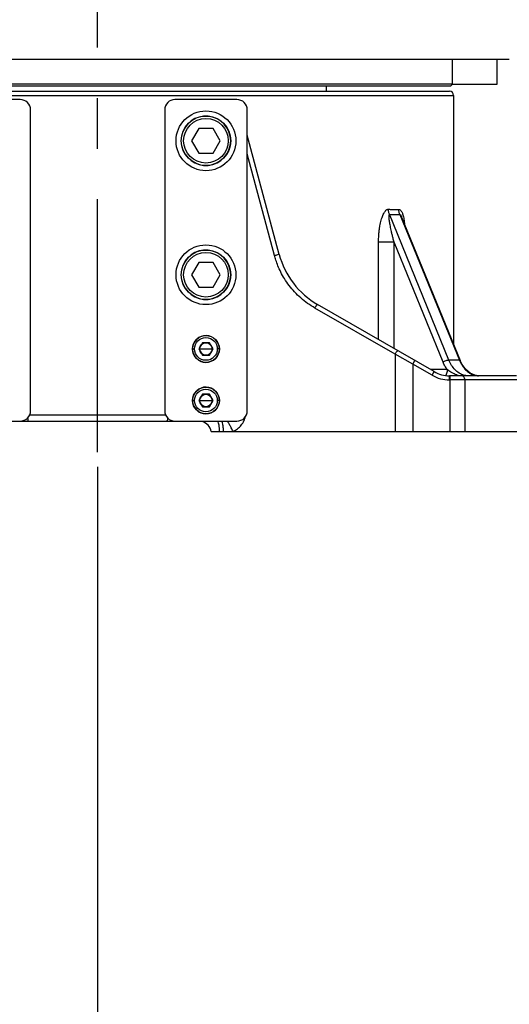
# Model space of a CAD drawing. Header units: millimetres. Extents: x 0 to 1189, y 0 to 841.
# Tile 63 of 88: x 575 to 622, y 385 to 480. Entities that reach past the tile are written whole.
import ezdxf

# ---------------------------------------------------------------- set-up
doc = ezdxf.new("R2010")
doc.units = ezdxf.units.MM
doc.header["$LTSCALE"] = 65.395
doc.linetypes.add('CENTER', pattern=[0.6, 0.375, -0.075, 0.075, -0.075])
doc.layers.get('0').update_dxf_attribs({"linetype": 'CONTINUOUS'})
doc.layers.add('02___PRT_ALL_AXES', color=7, linetype='CONTINUOUS')
doc.styles.get("Standard").update_dxf_attribs({"font": 'txt', "width": 0.7})
doc.dimstyles.new('DIMSTYLE_1', dxfattribs={"dimtxt": 3.5, "dimasz": 3, "dimexe": 0.18, "dimexo": 0.0625, "dimgap": 0.09, "dimtad": 0, "dimtih": 1, "dimtoh": 1, "dimlfac": 5, "dimdsep": 46, "dimtxsty": 'Standard', "dimblk": '_FILLED', "dimblk1": '_FILLED', "dimblk2": '_FILLED', "dimcen": 0.09, "dimclrt": 5, "dimadec": 0, "dimazin": 0, "dimtp": 0.01, "dimtm": 0.01, "dimtfac": 1, "dimtofl": 0, "dimtmove": 0, "dimatfit": 3, "dimldrblk": '_FILLED', "dimfxl": 1, "dimtolj": 1, "dimarcsym": 0})
doc.dimstyles.new('DIMSTYLE_2', dxfattribs={"dimtxt": 3.5, "dimasz": 3, "dimexe": 0.18, "dimexo": 0.0625, "dimgap": 0.09, "dimtad": 0, "dimtih": 1, "dimtoh": 1, "dimdec": 0, "dimlfac": 5, "dimdsep": 46, "dimtxsty": 'Standard', "dimblk": '_FILLED', "dimblk1": '_FILLED', "dimblk2": '_FILLED', "dimcen": 0.09, "dimclrt": 5, "dimadec": 0, "dimazin": 0, "dimtfac": 1, "dimtdec": 0, "dimtofl": 0, "dimtmove": 0, "dimatfit": 3, "dimldrblk": '_FILLED', "dimfxl": 1, "dimtolj": 1, "dimarcsym": 0})
doc.dimstyles.new('DIMSTYLE_5', dxfattribs={"dimtxt": 3.5, "dimasz": 3, "dimexe": 0.18, "dimexo": 0.0625, "dimgap": 0.09, "dimtad": 1, "dimlfac": 5, "dimdsep": 46, "dimtxsty": 'Standard', "dimblk": '_FILLED', "dimblk1": '_FILLED', "dimblk2": '_FILLED', "dimcen": 0.09, "dimclrt": 5, "dimadec": 0, "dimazin": 0, "dimtp": 0.01, "dimtm": 0.01, "dimtfac": 1, "dimtofl": 0, "dimtmove": 0, "dimatfit": 3, "dimldrblk": '_FILLED', "dimfxl": 1, "dimtolj": 1, "dimarcsym": 0})

# ---------------------------------------------------------------- blocks, each defined once
blk = doc.blocks.new('*D0')
at = {"color": 2, "linetype": 'Continuous'}
blk.add_line((582.522, 437), (582.522, 305.763), dxfattribs=at)
blk = doc.blocks.new('_FILLED')
at = {"color": 0, "linetype": 'ByBlock'}
blk.add_solid([(0, 0), (-1, 0.117), (-1, -0.117)], dxfattribs=at)
blk = doc.blocks.new('*D1')
at = {"color": 2, "linetype": 'Continuous'}
blk.add_line((611.547, 440.434), (995.525, 440.434), dxfattribs=at)
blk = doc.blocks.new('*D5')
at = {"color": 2, "linetype": 'Continuous'}
blk.add_line((946.567, 509.394), (946.567, 305.763), dxfattribs=at)
blk = doc.blocks.new('*D6')
at = {"color": 2, "linetype": 'Continuous'}
blk.add_line((697.285, 612.372), (697.285, 305.763), dxfattribs=at)
blk = doc.blocks.new('*D15')
at = {"color": 2, "linetype": 'Continuous'}
for p, q in [((813.541, 710.934), (386.998, 710.934)), ((388.998, 710.934), (388.998, 575.684)), ((388.998, 440.434), (388.998, 575.684)), ((553.498, 440.434), (386.998, 440.434))]:
    blk.add_line(p, q, dxfattribs=at)
at = {"color": 2, "linetype": 'Continuous', "xscale": 3, "yscale": 3, "zscale": 3}
for p, rotation in [((388.998, 710.934), 90), ((388.998, 440.434), 270)]:
    blk.add_blockref('_FILLED', p, dxfattribs=dict(at, rotation=rotation))
blk = doc.blocks.new('*D21')
at = {"color": 2, "linetype": 'Continuous'}
for p, q in [((619.322, 535.134), (428.528, 535.134)), ((430.528, 535.134), (430.528, 487.784)), ((430.528, 440.434), (430.528, 487.784)), ((553.498, 440.434), (428.528, 440.434))]:
    blk.add_line(p, q, dxfattribs=at)
at = {"color": 2, "linetype": 'Continuous', "xscale": 3, "yscale": 3, "zscale": 3}
for p, rotation in [((430.528, 535.134), 90), ((430.528, 440.434), 270)]:
    blk.add_blockref('_FILLED', p, dxfattribs=dict(at, rotation=rotation))

msp = doc.modelspace()

# ---------------------------------------------------------------- linework, layer by layer
at = {"color": 7, "linetype": 'Continuous'}
for p, q in [((622.4221, 476.5345), (542.6227, 476.5345)), ((616.9223, 474.1345), (616.9223, 476.5345)), ((616.9326, 474.1345), (616.9326, 476.5345)), ((621.2326, 474.1345), (621.2326, 476.5345)), ((616.7223, 473.9345), (548.3223, 473.9345)), ((616.9223, 474.1345), (551.7757, 474.1345)), ((616.7223, 473.9345), (616.9223, 474.1345)), ((616.9326, 474.1345), (621.2326, 474.1345)), ((548.4223, 473.4345), (616.6222, 473.4345)), ((575.0223, 472.6345), (569.0223, 472.6345)), ((596.0223, 472.6345), (590.0223, 472.6345)), ((576.0223, 442.4345), (576.0223, 471.6345)), ((589.0223, 471.6345), (589.0223, 442.4345)), ((597.0223, 442.4345), (597.0223, 471.6345)), ((592.3295, 469.8345), (591.6366, 468.6345)), ((593.7151, 469.8345), (592.3295, 469.8345)), ((594.4079, 468.6345), (593.7151, 469.8345)), ((600.1192, 457.6104), (597.0223, 469.1685)), ((591.6366, 468.6345), (592.3295, 467.4345)), ((593.7151, 467.4345), (594.4079, 468.6345)), ((592.3295, 467.4345), (593.7151, 467.4345)), ((611.989, 461.2339), (617.6728, 447.3115)), ((592.3295, 456.8345), (591.6366, 455.6345)), ((593.7151, 456.8345), (592.3295, 456.8345)), ((594.4079, 455.6345), (593.7151, 456.8345)), ((591.6366, 455.6345), (592.3295, 454.4345)), ((593.7151, 454.4345), (594.4079, 455.6345)), ((592.3295, 454.4345), (593.7151, 454.4345)), ((615.1333, 446.2364), (603.8467, 452.7527)), ((592.6759, 449.0345), (592.3295, 448.4345)), ((593.3687, 449.0345), (592.6759, 449.0345)), ((593.7151, 448.4345), (593.3687, 449.0345)), ((592.3295, 448.4345), (592.6759, 447.8345)), ((593.3687, 447.8345), (593.7151, 448.4345)), ((592.6759, 447.8345), (593.3687, 447.8345)), ((617.8641, 446.9194), (617.6729, 447.3114)), ((623.1223, 445.8345), (616.6333, 445.8345)), ((592.6759, 444.0345), (592.3295, 443.4345)), ((592.3295, 443.4345), (592.6759, 442.8345)), ((593.3687, 444.0345), (592.6759, 444.0345)), ((593.7151, 443.4345), (593.3687, 444.0345)), ((593.3687, 442.8345), (593.7151, 443.4345)), ((592.6759, 442.8345), (593.3687, 442.8345)), ((569.0223, 441.4345), (596.0223, 441.4345)), ((593.5223, 440.4345), (623.5223, 440.4345))]:
    msp.add_line(p, q, dxfattribs=at)
at = {"color": 9, "linetype": 'Continuous'}
for p, q in [((548.0223, 473.0345), (617.0223, 473.0345)), ((599.6634, 457.5069), (597.0223, 467.3637)), ((616.5792, 447.3573), (610.8055, 461.5)), ((611.8243, 461.4872), (617.5928, 447.3573)), ((609.753, 449.3427), (609.753, 458.8116)), ((611.2494, 458.8116), (609.753, 458.8116)), ((616.006, 447.1603), (611.2494, 458.8116)), ((611.2494, 448.4788), (611.2494, 458.8116)), ((611.347, 447.9205), (603.5772, 452.4063)), ((591.7223, 448.4345), (591.9223, 448.4345)), ((592.4223, 448.4345), (593.6223, 448.4345)), ((594.3223, 448.4345), (594.1223, 448.4345)), ((611.347, 447.9205), (611.347, 440.4345)), ((613.0835, 446.958), (611.347, 447.9205)), ((613.0835, 446.958), (613.2835, 447.3044)), ((617.5928, 447.3573), (616.5792, 447.3573)), ((614.9333, 445.89), (613.0835, 446.958)), ((613.0835, 446.958), (613.0835, 440.4345)), ((616.4038, 446.4345), (614.7902, 446.4345)), ((614.9333, 445.89), (615.1333, 446.2364)), ((616.6333, 445.4345), (616.6333, 445.8345)), ((623.5223, 445.4345), (616.6333, 445.4345)), ((616.6939, 440.4345), (616.6939, 445.8345)), ((618.1081, 445.4345), (618.1081, 440.4345)), ((591.7223, 443.4345), (591.9223, 443.4345)), ((592.4223, 443.4345), (593.6223, 443.4345)), ((594.3223, 443.4345), (594.1223, 443.4345)), ((575.9351, 442.0345), (589.1095, 442.0345))]:
    msp.add_line(p, q, dxfattribs=at)
at = {"color": 7, "linetype": 'Continuous'}
for points in [[(618.6192, 446.0883), (618.2056, 446.4437), (617.8605, 446.9244), (617.6729, 447.3114)], [(619.4384, 445.8345), (619.0755, 445.8827), (618.6192, 446.0883)]]:
    msp.add_lwpolyline(points, dxfattribs=at)
for centre, radius in [((593.0223, 468.6345), 2.4), ((593.0223, 455.6345), 2.4), ((593.0223, 448.4345), 1.3), ((593.0223, 448.4345), 0.6), ((593.0223, 443.4345), 1.3), ((593.0223, 443.4345), 0.6)]:
    msp.add_circle(centre, radius, dxfattribs=at)
at = {"color": 9, "linetype": 'Continuous'}
for centre, radius in [((593.0223, 468.6345), 2.16), ((593.0223, 455.6345), 2.16), ((593.0223, 448.4345), 1.1), ((593.0223, 443.4345), 1.1)]:
    msp.add_circle(centre, radius, dxfattribs=at)
at = {"color": 7, "linetype": 'Continuous'}
for centre, radius, start, end in [((616.6223, 473.0345), 0.4, 0, 90), ((575.0223, 471.6345), 1, 0, 90), ((590.0223, 471.6345), 1, 90, 180), ((596.0223, 471.6345), 1, 0, 90), ((607.8467, 459.681), 8, 195.000031, 240.000423), ((616.6333, 448.8345), 3, 240, 270), ((575.0223, 442.4345), 1, 270, 360), ((590.0223, 442.4345), 1, 180, 270), ((596.0223, 442.4345), 1, 270, 360), ((592.3391, 440.2345), 1.2, 9.594068, 73.918821)]:
    msp.add_arc(centre, radius, start, end, dxfattribs=at)
at = {"color": 9, "linetype": 'Continuous'}
msp.add_arc((616.6333, 448.8345), 3.4, 240, 270, dxfattribs=at)
for points, start_tangent, end_tangent in [([(609.753, 458.8116), (609.7641, 459.2685), (609.793, 459.6792), (609.8347, 460.0461), (609.8861, 460.3744), (609.9456, 460.6702), (610.0127, 460.9391), (610.0864, 461.1799), (610.1647, 461.3896), (610.2475, 461.5702), (610.3347, 461.7217), (610.4261, 461.8427), (610.5212, 461.9305), (610.6177, 461.9811), (610.7142, 461.9924)], (-0.0000039, 1), (0.9952275, -0.0975815)), ([(610.8055, 461.5), (610.7517, 461.6558), (610.721, 461.8216), (610.7142, 461.9924)], (-0.3976845, 0.9175222), (0.0303414, 0.9995396)), ([(610.7142, 461.9924), (611.0527, 461.9695), (611.3828, 461.9652), (611.7043, 461.9796)], (0.9956105, -0.0935936), (0.9972214, 0.0744947)), ([(611.2494, 458.8116), (611.1524, 459.1876), (611.0703, 459.5269), (611.0012, 459.8311), (610.9431, 460.1041), (610.8942, 460.3513), (610.8533, 460.5768), (610.8201, 460.78), (610.7948, 460.9582), (610.777, 461.1129), (610.7667, 461.2443), (610.764, 461.3513), (610.8055, 461.5)], (-0.2572694, 0.9663397), (0.9982467, 0.0591909)), ([(610.8055, 461.5), (611.1538, 461.4771), (611.4934, 461.4728), (611.8243, 461.4872)], (0.9958528, -0.0909789), (0.9973752, 0.0724068)), ([(611.7043, 461.9796), (611.7925, 461.9657), (611.8762, 461.9113), (611.954, 461.8187), (612.0246, 461.6916), (612.0871, 461.5346), (612.1417, 461.3511), (612.1887, 461.1425)], (0.9974364, 0.0715591), (0.1921558, -0.9813644)), ([(611.8243, 461.4872), (611.7607, 461.643), (611.7203, 461.8088), (611.7043, 461.9796)], (-0.4472331, 0.8944174), (-0.0206582, 0.9997866)), ([(611.8243, 461.4872), (611.9189, 461.3893), (611.9633, 461.2951), (611.988, 461.2367)], (0.7741347, 0.6330209), (0.376477, -0.9264259)), ([(612.1887, 461.1425), (612.2283, 460.9088), (612.2604, 460.6495), (612.2701, 460.5484)], (0.1921558, -0.9813644), (0.0891456, -0.9960186)), ([(599.6634, 457.5069), (599.83, 457.5511), (599.9785, 457.5871), (600.1192, 457.6104)], (0.9638893, 0.2663034), (0.258819, -0.9659258)), ([(603.5772, 452.4063), (602.8807, 452.8557), (602.2191, 453.3828), (601.6146, 453.9729), (601.0835, 454.606), (600.636, 455.2579), (600.2756, 455.9013), (599.9993, 456.5085), (599.7991, 457.0523), (599.6634, 457.5069)], (-0.8660182, 0.5000126), (-0.258818, 0.9659261)), ([(603.5772, 452.4063), (603.6615, 452.5464), (603.7432, 452.6627), (603.8467, 452.7528)], (0.4885642, 0.8725279), (0.8660254, -0.5)), ([(611.347, 447.9205), (611.4313, 448.0605), (611.513, 448.1768), (611.6164, 448.2669)], (0.4885642, 0.872528), (0.8660254, -0.5)), ([(616.006, 447.1603), (616.136, 447.2448), (616.2947, 447.3135), (616.4522, 447.3535), (616.5792, 447.3573)], (0.7745967, 0.6324555), (0.9893457, -0.1455851)), ([(616.4038, 446.4345), (616.1877, 446.778), (616.006, 447.1603)], (-0.5840021, 0.8117521), (-0.3781452, 0.9257463)), ([(617.8742, 445.9372), (617.5503, 446.1013), (617.1646, 446.4216), (616.8362, 446.8472), (616.5792, 447.3573)], (-0.9346663, 0.3555262), (-0.3712797, 0.9285211)), ([(617.5928, 447.3573), (617.6221, 447.2864)], (0.3712793, -0.9285212), (0.3917069, -0.9200901)), ([(617.6554, 447.3031), (617.5928, 447.3573)], (-0.432431, 0.901667), (-0.9893458, 0.1455849)), ([(617.6221, 447.2864), (617.8496, 446.8476), (618.178, 446.4219), (618.5637, 446.1014)], (0.3917069, -0.9200901), (0.8420966, -0.5393267)), ([(616.4036, 446.4345), (616.3497, 446.0518), (616.2725, 445.8543)], (0.000003, -1), (-0.4501226, -0.8929668)), ([(616.8178, 446.151), (616.7466, 446.1945), (616.5663, 446.3141), (616.4039, 446.4342)], (-0.8588704, 0.5121931), (-0.7892336, 0.6140931)), ([(616.9557, 446.0727), (616.8178, 446.151)], (-0.879843, 0.4752644), (-0.8588704, 0.5121931)), ([(617.1813, 445.9611), (616.9557, 446.0727)], (-0.9122934, 0.4095372), (-0.879843, 0.4752644)), ([(617.4158, 445.867), (617.1813, 445.9611)], (-0.942904, 0.3330647), (-0.9122934, 0.4095372)), ([(617.522, 445.8318), (617.4158, 445.867)], (-0.9553059, 0.295619), (-0.942904, 0.3330647)), ([(618.1081, 445.4345), (618.0865, 445.5876), (618.0252, 445.7173), (617.9335, 445.804), (617.8252, 445.8345)], (0, 1), (-1, 0)), ([(617.977, 445.902), (617.8742, 445.9372)], (-0.956551, 0.291565), (-0.9346663, 0.3555262)), ([(618.4243, 445.8345), (617.977, 445.902)], (-1, 0.0001292), (-0.956551, 0.291565)), ([(618.5637, 446.1014), (618.9905, 445.9021), (619.0518, 445.8847)], (0.8420966, -0.5393267), (0.967549, -0.2526836)), ([(619.0518, 445.8847), (619.4379, 445.8345)], (0.967549, -0.2526836), (1, -0.0001295)), ([(575.7358, 441.7433), (575.7541, 441.6102), (575.8378, 441.4345)], (0.1341631, -0.9909593), (1, 0)), ([(589.3087, 441.7433), (589.2904, 441.6102), (589.2068, 441.4345)], (-0.134163, -0.9909593), (-1, -0.0000001)), ([(594.3486, 440.4345), (594.331, 440.7544), (594.2986, 441.0336), (594.2541, 441.2503), (594.1432, 441.4345)], (-0.0293393, 0.9995695), (-1, 0)), ([(594.7277, 440.4345), (594.7033, 440.8289), (594.6568, 441.151), (594.5939, 441.3614), (594.5223, 441.4345)], (-0.0293344, 0.9995697), (-1, 0)), ([(595.6472, 440.4345), (595.4791, 440.7875), (595.3068, 441.1027), (595.1485, 441.3465), (595.0764, 441.4386)], (-0.4061331, 0.9138139), (-0.6712564, 0.7412252)), ([(595.6472, 440.4345), (596.0789, 440.6961), (596.4382, 441.0473), (596.7074, 441.4689), (596.8647, 441.8997)], (0.9091372, 0.4164967), (0.2430939, 0.9700028))]:
    msp.add_spline(points, degree=3, dxfattribs=dict(at, start_tangent=start_tangent, end_tangent=end_tangent))
at = {"layer": '02___PRT_ALL_AXES', "color": 7, "linetype": 'CENTER'}
msp.add_line((582.5223, 438.4345), (582.5223, 673.0713), dxfattribs=at)
at = {"layer": '02___PRT_ALL_AXES', "color": 7, "linetype": 'Continuous'}
for p, q in [((604.7223, 473.4345), (604.7223, 473.9345)), ((617.0223, 473.0345), (617.0223, 448.905))]:
    msp.add_line(p, q, dxfattribs=at)
for centre in [(593.0223, 468.6345), (593.0223, 455.6345)]:
    msp.add_circle(centre, 2.9, dxfattribs=at)
for centre, radius, start, end in [((593.0223, 468.6345), 2.4, 190.972693, 169.027448), ((593.0223, 455.6345), 2.4, 190.972693, 169.027448), ((593.0223, 448.4345), 1.3, 270.104152, 177.500715), ((593.0223, 448.4345), 1.3, 182.543693, 269.906013), ((593.0223, 443.4345), 1.3, 270.104152, 177.500715), ((593.0223, 443.4345), 1.3, 182.543693, 269.906013)]:
    msp.add_arc(centre, radius, start, end, dxfattribs=at)

# ---------------------------------------------------------------- dimensions: what is measured, and where the dimension line sits
at = {"color": 2, "linetype": 'Continuous'}
for base, p1, p2, angle, picture, middle in [((388.9982, 440.4345), (813.5406, 710.9345), (553.4976, 440.4345), 270, '*D15', (388.1232, 568.3345)), ((430.5279, 535.1345), (553.4976, 440.4345), (619.3223, 535.1345), 90, '*D21', (429.6529, 481.6595))]:
    dim = msp.add_linear_dim(base=base, p1=p1, p2=p2, angle=angle, dimstyle='DIMSTYLE_5', dxfattribs=at)
    dim.commit()
    dim.dimension.update_dxf_attribs({"geometry": picture, "text_midpoint": middle, "dimtype": 160})
for feature_location, offset, dtype, origin, dimstyle, picture, middle in [((697.2847, 612.3721), (0, -306.609), 1, (582.5223, 612.5721), 'DIMSTYLE_1', '*D6', (696.4097, 289.3131)), ((946.5675, 509.394), (0, -203.631), 1, (582.5223, 509.594), 'DIMSTYLE_2', '*D5', (945.6925, 294.2131)), ((611.5469738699, 440.4344786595), (383.9784274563, 0), 0, (611.3469738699, 440.4344786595), 'DIMSTYLE_1', '*D1', (997.2754013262, 441.3094786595)), ((582.5222775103, 437.0002274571), (0, -131.237170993), 1, (582.5222775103, 437.2002274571), 'DIMSTYLE_1', '*D0', (581.6472775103, 301.5630564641))]:
    dim = msp.add_ordinate_dim(feature_location=feature_location, offset=offset, dtype=dtype, origin=origin, dimstyle=dimstyle, dxfattribs=at)
    dim.commit()
    dim.dimension.update_dxf_attribs({"geometry": picture, "text_midpoint": middle})

doc.saveas('drawing.dxf')
